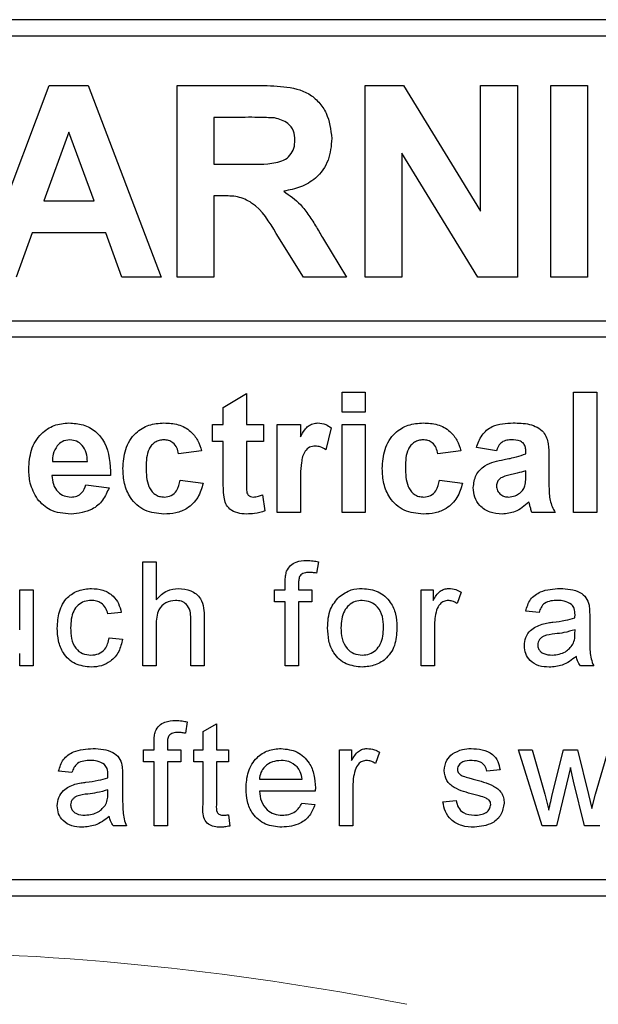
# Paper-space layout 'Blatt3' of a CAD drawing. Header units: millimetres. Extents: x 5 to 418, y 2 to 292.
# Tile 17 of 39: x 144 to 149, y 194 to 203. Entities that reach past the tile are written whole.
import ezdxf

# ---------------------------------------------------------------- set-up
doc = ezdxf.new("R2010")
doc.units = ezdxf.units.MM

psp = doc.layouts.new('Blatt3')

# ---------------------------------------------------------------- linework, layer by layer
at = {"color": 7, "linetype": 'Continuous', "lineweight": 25}
for p, q in [((154.8766, 203.1718), (129.8766, 203.1718)), ((154.8766, 203.0218), (136.2766, 203.0218)), ((143.3827, 200.8218), (144.0442, 202.5718)), ((144.0442, 202.5718), (144.4008, 202.5718)), ((144.4008, 202.5718), (145.0654, 200.8218)), ((145.2126, 200.8218), (145.2126, 202.5718)), ((145.2126, 202.5718), (145.947, 202.5718)), ((146.9303, 200.8218), (146.9303, 202.5718)), ((146.9303, 202.5718), (147.2819, 202.5718)), ((147.2819, 202.5718), (147.9848, 201.422)), ((147.9848, 201.422), (147.9848, 202.5718)), ((147.9848, 202.5718), (148.3213, 202.5718)), ((148.3213, 202.5718), (148.3213, 200.8218)), ((148.6256, 200.8218), (148.6256, 202.5718)), ((148.6256, 202.5718), (148.9621, 202.5718)), ((148.9621, 202.5718), (148.9621, 200.8218)), ((145.8352, 202.2802), (145.5491, 202.2802)), ((145.5491, 202.2802), (145.5491, 201.8539)), ((144.2241, 202.1456), (143.9948, 201.5174)), ((144.454, 201.5174), (144.2241, 202.1456)), ((147.9592, 200.8218), (147.2668, 201.9542)), ((147.2668, 201.9542), (147.2668, 200.8218)), ((145.5491, 201.8539), (145.8201, 201.8539)), ((143.9948, 201.5174), (144.454, 201.5174)), ((145.6245, 201.5622), (145.5491, 201.5622)), ((145.5491, 201.5622), (145.5491, 200.8218)), ((143.8893, 201.2257), (143.7417, 200.8218)), ((144.561, 201.2257), (143.8893, 201.2257)), ((144.7086, 200.8218), (144.561, 201.2257)), ((146.3674, 200.8218), (146.1185, 201.219)), ((146.5486, 201.1682), (146.7607, 200.8218)), ((145.0654, 200.8218), (144.7086, 200.8218)), ((145.5491, 200.8218), (145.2126, 200.8218)), ((146.7607, 200.8218), (146.3674, 200.8218)), ((147.2668, 200.8218), (146.9303, 200.8218)), ((148.3213, 200.8218), (147.9592, 200.8218)), ((148.9621, 200.8218), (148.6256, 200.8218)), ((136.2766, 200.4222), (155.2266, 200.4222)), ((155.2266, 200.2722), (136.2766, 200.2722)), ((145.6343, 199.6308), (145.8458, 199.7577)), ((145.8458, 199.7577), (145.8458, 199.4757)), ((146.7202, 199.7718), (146.9317, 199.7718)), ((146.7202, 199.5885), (146.7202, 199.7718)), ((146.9317, 199.7718), (146.9317, 199.5885)), ((148.8356, 198.6718), (148.8356, 199.7718)), ((148.8356, 199.7718), (149.0471, 199.7718)), ((149.0471, 199.7718), (149.0471, 198.6718)), ((145.6343, 199.4757), (145.6343, 199.6308)), ((146.9317, 199.5885), (146.7202, 199.5885)), ((145.5356, 199.4757), (145.6343, 199.4757)), ((145.5356, 199.3206), (145.5356, 199.4757)), ((145.8458, 199.4757), (146.0009, 199.4757)), ((146.0009, 199.4757), (146.0009, 199.3206)), ((146.1279, 199.4757), (146.3394, 199.4757)), ((146.1279, 198.6718), (146.1279, 199.4757)), ((146.3394, 199.4757), (146.3394, 199.3635)), ((146.6215, 199.4453), (146.5721, 199.2441)), ((146.7202, 199.4757), (146.9317, 199.4757)), ((146.7202, 198.6718), (146.7202, 199.4757)), ((146.9317, 199.4757), (146.9317, 198.6718)), ((145.6343, 199.3206), (145.5356, 199.3206)), ((145.6343, 198.9645), (145.6343, 199.3206)), ((145.8458, 199.3206), (145.8458, 198.9751)), ((146.0009, 199.3206), (145.8458, 199.3206)), ((148.1304, 199.2359), (147.9471, 199.2642)), ((145.4368, 199.2359), (145.2253, 199.2077)), ((147.8061, 199.2359), (147.5945, 199.2077)), ((148.3984, 199.2077), (148.3984, 199.2278)), ((148.6099, 199.1817), (148.6099, 198.9347)), ((144.0726, 199.1372), (144.3932, 199.1372)), ((144.6048, 199.0103), (144.0689, 199.0103)), ((148.3984, 199.0127), (148.3984, 199.0526)), ((144.3791, 198.9257), (144.5907, 198.8975)), ((145.2394, 198.968), (145.4509, 198.9398)), ((146.3394, 198.9103), (146.3394, 198.6718)), ((147.6086, 198.968), (147.8202, 198.9398)), ((145.9939, 198.8331), (146.015, 198.6857)), ((146.3394, 198.6718), (146.1279, 198.6718)), ((146.9317, 198.6718), (146.7202, 198.6718)), ((148.6663, 198.6718), (148.4548, 198.6718)), ((149.0471, 198.6718), (148.8356, 198.6718)), ((144.8995, 197.2718), (144.8995, 198.2218)), ((144.8995, 198.2218), (145.0213, 198.2218)), ((145.0213, 198.2218), (145.0213, 197.8749)), ((146.5037, 198.222), (146.4864, 198.1183)), ((146.2002, 197.9661), (146.2002, 198.0367)), ((146.322, 198.0249), (146.322, 197.9661)), ((143.7741, 197.6015), (143.7741, 197.9661)), ((143.7741, 197.9661), (143.8959, 197.9661)), ((143.8959, 197.9661), (143.8959, 197.2718)), ((146.1027, 197.8565), (146.1027, 197.9661)), ((146.1027, 197.9661), (146.2002, 197.9661)), ((146.322, 197.9661), (146.4438, 197.9661)), ((146.4438, 197.9661), (146.4438, 197.8565)), ((147.4426, 197.9661), (147.5522, 197.9661)), ((147.4426, 197.2718), (147.4426, 197.9661)), ((147.5522, 197.9661), (147.5522, 197.8692)), ((147.808, 197.9457), (147.7699, 197.8401)), ((146.2002, 197.8565), (146.1027, 197.8565)), ((146.2002, 197.2718), (146.2002, 197.8565)), ((146.4438, 197.8565), (146.322, 197.8565)), ((146.322, 197.8565), (146.322, 197.2718)), ((144.7022, 197.759), (144.5804, 197.7468)), ((148.5193, 197.759), (148.3975, 197.7712)), ((148.9821, 197.7219), (148.9821, 197.5733)), ((145.0213, 197.6443), (145.0213, 197.2718)), ((145.338, 197.2718), (145.338, 197.7033)), ((145.4598, 197.7095), (145.4598, 197.2718)), ((147.5644, 197.6407), (147.5644, 197.2718)), ((148.8475, 197.5653), (148.8481, 197.6007)), ((144.5926, 197.5276), (144.7144, 197.5154)), ((143.7741, 197.2718), (143.7741, 197.3853)), ((143.8959, 197.2718), (143.7741, 197.2718)), ((145.0213, 197.2718), (144.8995, 197.2718)), ((145.4598, 197.2718), (145.338, 197.2718)), ((146.322, 197.2718), (146.2002, 197.2718)), ((147.5644, 197.2718), (147.4426, 197.2718)), ((149.0186, 197.2718), (148.8968, 197.2718)), ((145.3053, 196.7605), (145.2879, 196.6568)), ((145.45, 196.6735), (145.5718, 196.7428)), ((145.5718, 196.7428), (145.5718, 196.5045)), ((145.45, 196.5045), (145.45, 196.6735)), ((145.0017, 196.5045), (145.0017, 196.5751)), ((145.1235, 196.5633), (145.1235, 196.5045)), ((144.9043, 196.3949), (144.9043, 196.5045)), ((144.9043, 196.5045), (145.0017, 196.5045)), ((145.1235, 196.5045), (145.2453, 196.5045)), ((145.2453, 196.5045), (145.2453, 196.3949)), ((145.3648, 196.3949), (145.3648, 196.5045)), ((145.3648, 196.5045), (145.45, 196.5045)), ((145.5718, 196.5045), (145.6815, 196.5045)), ((145.6815, 196.5045), (145.6815, 196.3949)), ((146.6972, 195.8103), (146.6972, 196.5045)), ((146.6972, 196.5045), (146.8068, 196.5045)), ((146.8068, 196.5045), (146.8068, 196.4077)), ((147.0626, 196.4842), (147.0245, 196.3786)), ((148.5472, 195.8103), (148.3305, 196.5045)), ((148.3305, 196.5045), (148.4572, 196.5045)), ((148.4572, 196.5045), (148.5733, 196.1)), ((148.6405, 196.0939), (148.7433, 196.5045)), ((148.7433, 196.5045), (148.8692, 196.5045)), ((148.8692, 196.5045), (148.9714, 196.0961)), ((149.0365, 196.1009), (149.1534, 196.5045)), ((145.0017, 196.3949), (144.9043, 196.3949)), ((145.0017, 195.8103), (145.0017, 196.3949)), ((145.2453, 196.3949), (145.1235, 196.3949)), ((145.1235, 196.3949), (145.1235, 195.8103)), ((145.45, 196.3949), (145.3648, 196.3949)), ((145.45, 196.0054), (145.45, 196.3949)), ((145.5718, 196.3949), (145.5718, 196.001)), ((145.6815, 196.3949), (145.5718, 196.3949)), ((144.2516, 196.2975), (144.1298, 196.3097)), ((148.1636, 196.3218), (148.0418, 196.3097)), ((148.8055, 196.3443), (148.6776, 195.8103)), ((148.834, 196.2189), (148.8055, 196.3443)), ((144.7144, 196.2604), (144.7144, 196.1117)), ((145.964, 196.2366), (146.3538, 196.2366)), ((148.9332, 195.8103), (148.834, 196.2189)), ((144.5799, 196.1038), (144.5804, 196.1392)), ((146.475, 196.127), (145.964, 196.127)), ((146.819, 196.1791), (146.819, 195.8103)), ((148.5733, 196.1), (148.6083, 195.9547)), ((148.9714, 196.0961), (149.0004, 195.9692)), ((149.0004, 195.9692), (149.0365, 196.1009)), ((146.3524, 196.0174), (146.4717, 196.0052)), ((147.6399, 196.0295), (147.7617, 196.0417)), ((145.6815, 195.9108), (145.6936, 195.8086)), ((144.7509, 195.8103), (144.6291, 195.8103)), ((145.1235, 195.8103), (145.0017, 195.8103)), ((146.819, 195.8103), (146.6972, 195.8103)), ((148.6776, 195.8103), (148.5472, 195.8103)), ((149.0748, 195.8103), (148.9332, 195.8103)), ((136.2766, 195.3218), (154.8766, 195.3218)), ((129.8766, 195.1718), (154.8766, 195.1718))]:
    psp.add_line(p, q, dxfattribs=at)
at = {"color": 7, "linetype": 'Continuous', "lineweight": 18}
psp.add_arc((142.3766, 169.1718), 25.4913, 78.83718, 101.16282, dxfattribs=at)
at = {"color": 7, "linetype": 'Continuous', "lineweight": 25}
for points, knots in [([(145.947, 202.5718), (146.0265, 202.5706), (146.1849, 202.5681), (146.3875, 202.5261), (146.511, 202.4216), (146.6022, 202.2878), (146.6165, 202.1672), (146.6261, 202.087)], [0, 0, 0, 0, 0.251138, 0.500537, 0.62574, 0.751052, 1, 1, 1, 1]), ([(146.1027, 202.2746), (146.0528, 202.2767), (145.9637, 202.2805), (145.8745, 202.2803), (145.8352, 202.2802)], [0, 0, 0, 0, 0.559921, 1, 1, 1, 1]), ([(146.2895, 202.0716), (146.2872, 202.1001), (146.2825, 202.1571), (146.2185, 202.2435), (146.1466, 202.2628), (146.1027, 202.2746)], [0, 0, 0, 0, 0.281093, 0.56128, 1, 1, 1, 1]), ([(145.8201, 201.8539), (145.9192, 201.8505), (146.043, 201.8463), (146.1875, 201.8848), (146.2473, 201.931), (146.2848, 201.9973), (146.2879, 202.0468), (146.2895, 202.0716)], [0, 0, 0, 0, 0.500909, 0.625722, 0.750367, 0.875021, 1, 1, 1, 1]), ([(146.6261, 202.087), (146.6203, 202.0194), (146.6088, 201.8845), (146.4949, 201.7249), (146.3429, 201.637), (146.2391, 201.6162), (146.1872, 201.6057)], [0, 0, 0, 0, 0.279942, 0.558975, 0.779184, 1, 1, 1, 1]), ([(146.1872, 201.6057), (146.2405, 201.5677), (146.3284, 201.5052), (146.4183, 201.3846), (146.4859, 201.278), (146.5277, 201.2048), (146.5486, 201.1682)], [0, 0, 0, 0, 0.339563, 0.559568, 0.779772, 1, 1, 1, 1]), ([(146.1185, 201.219), (146.0554, 201.3253), (145.9678, 201.4728), (145.7662, 201.5638), (145.6719, 201.5628), (145.6245, 201.5622)], [0, 0, 0, 0, 0.560988, 0.779305, 1, 1, 1, 1]), ([(143.8573, 199.0678), (143.861, 199.1269), (143.8682, 199.2447), (143.9568, 199.3891), (144.0852, 199.4771), (144.1779, 199.4856), (144.2242, 199.4898)], [0, 0, 0, 0, 0.28067, 0.559801, 0.779763, 1, 1, 1, 1]), ([(144.2242, 199.4898), (144.2679, 199.4868), (144.355, 199.4809), (144.4727, 199.4169), (144.5941, 199.2655), (144.6004, 199.1155), (144.6048, 199.0103)], [0, 0, 0, 0, 0.187374, 0.374308, 0.561262, 1, 1, 1, 1]), ([(144.7176, 199.0731), (144.7213, 199.1326), (144.7286, 199.2512), (144.8182, 199.398), (144.9523, 199.4795), (145.0457, 199.4864), (145.0924, 199.4898)], [0, 0, 0, 0, 0.280709, 0.559641, 0.779503, 1, 1, 1, 1]), ([(145.0924, 199.4898), (145.1362, 199.4875), (145.2234, 199.483), (145.3344, 199.4238), (145.4038, 199.3334), (145.4258, 199.2685), (145.4368, 199.2359)], [0, 0, 0, 0, 0.280457, 0.559332, 0.779386, 1, 1, 1, 1]), ([(146.3394, 199.3635), (146.3518, 199.3846), (146.3723, 199.4192), (146.4085, 199.4627), (146.4516, 199.4859), (146.4833, 199.4885), (146.4992, 199.4898)], [0, 0, 0, 0, 0.340526, 0.560538, 0.780188, 1, 1, 1, 1]), ([(146.4992, 199.4898), (146.524, 199.4869), (146.5685, 199.4818), (146.6053, 199.4564), (146.6215, 199.4453)], [0, 0, 0, 0, 0.559034, 1, 1, 1, 1]), ([(147.0868, 199.0731), (147.0905, 199.1326), (147.0978, 199.2512), (147.1874, 199.398), (147.3216, 199.4795), (147.4149, 199.4864), (147.4617, 199.4898)], [0, 0, 0, 0, 0.280709, 0.559641, 0.779503, 1, 1, 1, 1]), ([(147.4617, 199.4898), (147.5054, 199.4875), (147.5926, 199.483), (147.7036, 199.4238), (147.773, 199.3334), (147.795, 199.2685), (147.8061, 199.2359)], [0, 0, 0, 0, 0.2804578, 0.5593322, 0.7793861, 1, 1, 1, 1]), ([(147.9471, 199.2642), (147.9608, 199.3036), (147.9882, 199.3822), (148.1083, 199.4823), (148.2169, 199.487), (148.2834, 199.4898)], [0, 0, 0, 0, 0.280762, 0.559842, 1, 1, 1, 1]), ([(148.2834, 199.4898), (148.3326, 199.4888), (148.4305, 199.487), (148.5663, 199.4243), (148.6098, 199.2975), (148.6099, 199.2205), (148.6099, 199.1817)], [0, 0, 0, 0, 0.281741, 0.560036, 0.778339, 1, 1, 1, 1]), ([(144.2337, 199.3347), (144.2086, 199.3318), (144.1637, 199.3267), (144.1317, 199.2954), (144.1176, 199.2816)], [0, 0, 0, 0, 0.558887, 1, 1, 1, 1]), ([(144.3932, 199.1372), (144.3914, 199.1639), (144.3878, 199.2169), (144.352, 199.2839), (144.2965, 199.3276), (144.2546, 199.3323), (144.2337, 199.3347)], [0, 0, 0, 0, 0.280986, 0.560281, 0.780215, 1, 1, 1, 1]), ([(145.0907, 199.3347), (145.0766, 199.3338), (145.0486, 199.332), (145.0096, 199.3144), (144.9778, 199.2865), (144.9325, 199.2148), (144.9306, 199.143), (144.9291, 199.0857)], [0, 0, 0, 0, 0.125321, 0.250551, 0.375801, 0.501069, 1, 1, 1, 1]), ([(145.2253, 199.2077), (145.2213, 199.2265), (145.2134, 199.264), (145.1803, 199.308), (145.1359, 199.3318), (145.1057, 199.3337), (145.0907, 199.3347)], [0, 0, 0, 0, 0.280567, 0.559655, 0.779602, 1, 1, 1, 1]), ([(147.4599, 199.3347), (147.4459, 199.3338), (147.4179, 199.332), (147.3788, 199.3144), (147.347, 199.2865), (147.3017, 199.2148), (147.2999, 199.143), (147.2984, 199.0857)], [0, 0, 0, 0, 0.125321, 0.250551, 0.375801, 0.501068, 1, 1, 1, 1]), ([(147.5945, 199.2077), (147.5906, 199.2265), (147.5826, 199.264), (147.5495, 199.308), (147.5051, 199.3318), (147.475, 199.3337), (147.4599, 199.3347)], [0, 0, 0, 0, 0.280567, 0.559655, 0.779602, 1, 1, 1, 1]), ([(148.2622, 199.3347), (148.2454, 199.3339), (148.2119, 199.3324), (148.1565, 199.3023), (148.1403, 199.2611), (148.1304, 199.2359)], [0, 0, 0, 0, 0.281247, 0.560578, 1, 1, 1, 1]), ([(148.3984, 199.2278), (148.3979, 199.2403), (148.3969, 199.2654), (148.3826, 199.3019), (148.3355, 199.3342), (148.2925, 199.3345), (148.2622, 199.3347)], [0, 0, 0, 0, 0.187535, 0.374316, 0.560023, 1, 1, 1, 1]), ([(144.1176, 199.2816), (144.1022, 199.2567), (144.0747, 199.2122), (144.0733, 199.1602), (144.0726, 199.1372)], [0, 0, 0, 0, 0.558259, 1, 1, 1, 1]), ([(146.476, 199.2783), (146.4576, 199.2764), (146.4209, 199.2727), (146.3651, 199.2197), (146.3384, 199.0909), (146.339, 198.9826), (146.3394, 198.9103)], [0, 0, 0, 0, 0.124671, 0.248768, 0.498058, 1, 1, 1, 1]), ([(146.5721, 199.2441), (146.5554, 199.2543), (146.5257, 199.2725), (146.4912, 199.2765), (146.476, 199.2783)], [0, 0, 0, 0, 0.560303, 1, 1, 1, 1]), ([(147.9189, 198.8986), (147.9235, 198.9382), (147.9326, 199.0173), (148.0385, 199.1229), (148.1386, 199.1427), (148.2001, 199.1549)], [0, 0, 0, 0, 0.279676, 0.558313, 1, 1, 1, 1]), ([(148.2001, 199.1549), (148.2378, 199.1623), (148.305, 199.1756), (148.3699, 199.1979), (148.3984, 199.2077)], [0, 0, 0, 0, 0.560216, 1, 1, 1, 1]), ([(143.9362, 198.7935), (143.9099, 198.8415), (143.8627, 198.9273), (143.859, 199.0248), (143.8573, 199.0678)], [0, 0, 0, 0, 0.558879, 1, 1, 1, 1]), ([(145.0909, 198.6577), (145.0314, 198.6636), (144.9127, 198.6753), (144.7838, 198.7921), (144.7249, 198.934), (144.72, 199.0267), (144.7176, 199.0731)], [0, 0, 0, 0, 0.279707, 0.558484, 0.778937, 1, 1, 1, 1]), ([(144.9291, 199.0857), (144.9305, 199.0244), (144.9322, 198.9477), (144.9761, 198.8681), (145.0088, 198.8364), (145.0501, 198.8161), (145.0802, 198.8139), (145.0953, 198.8129)], [0, 0, 0, 0, 0.49932, 0.624545, 0.749761, 0.874787, 1, 1, 1, 1]), ([(147.4601, 198.6577), (147.4007, 198.6636), (147.2819, 198.6753), (147.153, 198.7921), (147.0941, 198.934), (147.0893, 199.0267), (147.0868, 199.0731)], [0, 0, 0, 0, 0.279706, 0.558484, 0.778936, 1, 1, 1, 1]), ([(147.2984, 199.0857), (147.2997, 199.0244), (147.3014, 198.9477), (147.3453, 198.8681), (147.378, 198.8364), (147.4194, 198.8161), (147.4495, 198.8139), (147.4645, 198.8129)], [0, 0, 0, 0, 0.49932, 0.624545, 0.749762, 0.874787, 1, 1, 1, 1]), ([(144.0689, 199.0103), (144.0713, 198.9827), (144.076, 198.9275), (144.1179, 198.8601), (144.1782, 198.819), (144.2217, 198.8149), (144.2434, 198.8129)], [0, 0, 0, 0, 0.280712, 0.559797, 0.779809, 1, 1, 1, 1]), ([(145.8458, 198.9751), (145.8462, 198.9424), (145.8466, 198.9016), (145.8482, 198.8519), (145.8605, 198.8296), (145.8815, 198.8151), (145.898, 198.8136), (145.9062, 198.8129)], [0, 0, 0, 0, 0.501057, 0.626253, 0.751084, 0.875378, 1, 1, 1, 1]), ([(148.1692, 198.9869), (148.157, 198.9763), (148.1352, 198.9574), (148.1319, 198.9289), (148.1304, 198.9164)], [0, 0, 0, 0, 0.559611, 1, 1, 1, 1]), ([(148.3984, 199.0526), (148.3723, 199.0452), (148.3294, 199.033), (148.2686, 199.0201), (148.2171, 199.0088), (148.1851, 198.9942), (148.1692, 198.9869)], [0, 0, 0, 0, 0.3401898, 0.5603767, 0.7805076, 1, 1, 1, 1]), ([(148.3907, 198.9149), (148.3935, 198.933), (148.3985, 198.9655), (148.3984, 198.9983), (148.3984, 199.0127)], [0, 0, 0, 0, 0.559709, 1, 1, 1, 1]), ([(144.2434, 198.8129), (144.2614, 198.8143), (144.2972, 198.8173), (144.353, 198.8548), (144.3692, 198.8988), (144.3791, 198.9257)], [0, 0, 0, 0, 0.280681, 0.560542, 1, 1, 1, 1]), ([(144.5907, 198.8975), (144.5738, 198.8585), (144.5401, 198.7806), (144.4214, 198.6764), (144.3111, 198.6648), (144.2438, 198.6577)], [0, 0, 0, 0, 0.281012, 0.561315, 1, 1, 1, 1]), ([(145.4509, 198.9398), (145.4376, 198.8945), (145.4108, 198.8043), (145.3157, 198.7071), (145.2014, 198.663), (145.1278, 198.6595), (145.0909, 198.6577)], [0, 0, 0, 0, 0.280247, 0.55916, 0.779326, 1, 1, 1, 1]), ([(145.0953, 198.8129), (145.1174, 198.8152), (145.1616, 198.8198), (145.2209, 198.8783), (145.2324, 198.9339), (145.2394, 198.968)], [0, 0, 0, 0, 0.280158, 0.558967, 1, 1, 1, 1]), ([(145.6411, 198.8122), (145.6386, 198.8406), (145.634, 198.8912), (145.6342, 198.9421), (145.6343, 198.9645)], [0, 0, 0, 0, 0.559838, 1, 1, 1, 1]), ([(147.8202, 198.9398), (147.8068, 198.8945), (147.7801, 198.8043), (147.6849, 198.7071), (147.5707, 198.663), (147.497, 198.6595), (147.4601, 198.6577)], [0, 0, 0, 0, 0.280247, 0.55916, 0.779326, 1, 1, 1, 1]), ([(147.4645, 198.8129), (147.4867, 198.8152), (147.5308, 198.8198), (147.5901, 198.8783), (147.6016, 198.9339), (147.6086, 198.968)], [0, 0, 0, 0, 0.280159, 0.558968, 1, 1, 1, 1]), ([(148.182, 198.6577), (148.1443, 198.6604), (148.0691, 198.6658), (147.9788, 198.7261), (147.9265, 198.81), (147.9214, 198.869), (147.9189, 198.8986)], [0, 0, 0, 0, 0.280489, 0.559534, 0.779594, 1, 1, 1, 1]), ([(148.1304, 198.9164), (148.1325, 198.9006), (148.1366, 198.869), (148.1672, 198.8348), (148.2036, 198.8156), (148.2284, 198.8138), (148.2408, 198.8129)], [0, 0, 0, 0, 0.2793141, 0.5591379, 0.7794518, 1, 1, 1, 1]), ([(148.3433, 198.8486), (148.3551, 198.8589), (148.3762, 198.8774), (148.3862, 198.9034), (148.3907, 198.9149)], [0, 0, 0, 0, 0.55984, 1, 1, 1, 1]), ([(148.6099, 198.9347), (148.6104, 198.9038), (148.6111, 198.8529), (148.6189, 198.7822), (148.6383, 198.7249), (148.657, 198.6895), (148.6663, 198.6718)], [0, 0, 0, 0, 0.340131, 0.560057, 0.779954, 1, 1, 1, 1]), ([(144.2438, 198.6577), (144.1766, 198.6625), (144.0565, 198.6711), (143.973, 198.7561), (143.9362, 198.7935)], [0, 0, 0, 0, 0.560392, 1, 1, 1, 1]), ([(145.8449, 198.6577), (145.8185, 198.6596), (145.7657, 198.6634), (145.6962, 198.6946), (145.6535, 198.7507), (145.6452, 198.7917), (145.6411, 198.8122)], [0, 0, 0, 0, 0.280582, 0.560416, 0.779431, 1, 1, 1, 1]), ([(145.9062, 198.8129), (145.9229, 198.815), (145.9529, 198.8187), (145.9814, 198.8287), (145.9939, 198.8331)], [0, 0, 0, 0, 0.559494, 1, 1, 1, 1]), ([(148.2408, 198.8129), (148.2615, 198.8152), (148.2986, 198.8192), (148.3296, 198.8396), (148.3433, 198.8486)], [0, 0, 0, 0, 0.559335, 1, 1, 1, 1]), ([(148.4272, 198.7659), (148.3872, 198.7318), (148.3157, 198.6708), (148.2229, 198.6618), (148.182, 198.6577)], [0, 0, 0, 0, 0.559714, 1, 1, 1, 1]), ([(148.4347, 198.7393), (148.4335, 198.7443), (148.4312, 198.7533), (148.4285, 198.7621), (148.4272, 198.7659)], [0, 0, 0, 0, 0.560198, 1, 1, 1, 1]), ([(148.4548, 198.6718), (148.4507, 198.6843), (148.4435, 198.7067), (148.4374, 198.7293), (148.4347, 198.7393)], [0, 0, 0, 0, 0.560035, 1, 1, 1, 1]), ([(146.015, 198.6857), (145.9839, 198.6765), (145.9283, 198.66), (145.8704, 198.6584), (145.8449, 198.6577)], [0, 0, 0, 0, 0.559731, 1, 1, 1, 1]), ([(146.2131, 198.136), (146.2235, 198.154), (146.2442, 198.1899), (146.3099, 198.2292), (146.3632, 198.2322), (146.3958, 198.234)], [0, 0, 0, 0, 0.27945, 0.559655, 1, 1, 1, 1]), ([(146.3958, 198.234), (146.4161, 198.2332), (146.4524, 198.2317), (146.488, 198.225), (146.5037, 198.222)], [0, 0, 0, 0, 0.559943, 1, 1, 1, 1]), ([(146.2002, 198.0367), (146.2003, 198.0556), (146.2004, 198.0893), (146.2093, 198.1217), (146.2131, 198.136)], [0, 0, 0, 0, 0.5603686, 1, 1, 1, 1]), ([(146.4183, 198.1244), (146.4031, 198.124), (146.3731, 198.1231), (146.3335, 198.0995), (146.3233, 198.0603), (146.3224, 198.0367), (146.322, 198.0249)], [0, 0, 0, 0, 0.281467, 0.557724, 0.778513, 1, 1, 1, 1]), ([(146.4864, 198.1183), (146.4737, 198.1202), (146.4512, 198.1236), (146.4283, 198.1242), (146.4183, 198.1244)], [0, 0, 0, 0, 0.559922, 1, 1, 1, 1]), ([(144.1176, 197.6163), (144.1207, 197.6668), (144.1269, 197.7673), (144.1954, 197.8971), (144.3104, 197.9665), (144.3895, 197.9743), (144.4291, 197.9783)], [0, 0, 0, 0, 0.280837, 0.559683, 0.779579, 1, 1, 1, 1]), ([(144.4291, 197.9783), (144.4652, 197.9758), (144.5372, 197.9709), (144.626, 197.9174), (144.6813, 197.8414), (144.6952, 197.7865), (144.7022, 197.759)], [0, 0, 0, 0, 0.280265, 0.559437, 0.779547, 1, 1, 1, 1]), ([(145.0213, 197.8749), (145.0529, 197.9077), (145.1094, 197.9664), (145.1896, 197.9746), (145.2249, 197.9783)], [0, 0, 0, 0, 0.559346, 1, 1, 1, 1]), ([(145.2249, 197.9783), (145.2634, 197.975), (145.3401, 197.9684), (145.4303, 197.8969), (145.4577, 197.7997), (145.4591, 197.7396), (145.4598, 197.7095)], [0, 0, 0, 0, 0.280316, 0.558347, 0.778554, 1, 1, 1, 1]), ([(146.5876, 197.619), (146.5903, 197.6786), (146.5952, 197.7849), (146.6625, 197.8662), (146.6921, 197.9019)], [0, 0, 0, 0, 0.56095, 1, 1, 1, 1]), ([(146.6921, 197.9019), (146.7281, 197.9269), (146.7925, 197.9716), (146.8703, 197.9762), (146.9047, 197.9783)], [0, 0, 0, 0, 0.559038, 1, 1, 1, 1]), ([(146.9047, 197.9783), (146.9546, 197.9728), (147.0543, 197.9619), (147.1628, 197.8644), (147.2148, 197.7459), (147.2189, 197.6678), (147.2209, 197.6287)], [0, 0, 0, 0, 0.279553, 0.5586, 0.778985, 1, 1, 1, 1]), ([(147.5522, 197.8692), (147.5704, 197.9002), (147.5958, 197.9433), (147.6524, 197.9746), (147.6801, 197.977), (147.694, 197.9783)], [0, 0, 0, 0, 0.55959, 0.779773, 1, 1, 1, 1]), ([(147.694, 197.9783), (147.7164, 197.9761), (147.7565, 197.9722), (147.7923, 197.9538), (147.808, 197.9457)], [0, 0, 0, 0, 0.559541, 1, 1, 1, 1]), ([(148.3975, 197.7712), (148.4086, 197.809), (148.4309, 197.8843), (148.5511, 197.9685), (148.6509, 197.9745), (148.712, 197.9783)], [0, 0, 0, 0, 0.280435, 0.559306, 1, 1, 1, 1]), ([(148.712, 197.9783), (148.7755, 197.9749), (148.8639, 197.9701), (148.9549, 197.8974), (148.9691, 197.8498), (148.9762, 197.826)], [0, 0, 0, 0, 0.559254, 0.779197, 1, 1, 1, 1]), ([(144.4299, 197.8686), (144.4077, 197.8668), (144.3633, 197.8632), (144.305, 197.8276), (144.2458, 197.749), (144.242, 197.6729), (144.2394, 197.6195)], [0, 0, 0, 0, 0.187089, 0.373872, 0.560726, 1, 1, 1, 1]), ([(144.5804, 197.7468), (144.5743, 197.7657), (144.5622, 197.8033), (144.5228, 197.8438), (144.4763, 197.8657), (144.4454, 197.8677), (144.4299, 197.8686)], [0, 0, 0, 0, 0.280212, 0.559479, 0.779649, 1, 1, 1, 1]), ([(145.1975, 197.8686), (145.1673, 197.8643), (145.107, 197.8556), (145.0247, 197.7732), (145.0226, 197.6932), (145.0213, 197.6443)], [0, 0, 0, 0, 0.280206, 0.55933, 1, 1, 1, 1]), ([(145.338, 197.7033), (145.3371, 197.7265), (145.3354, 197.7727), (145.3057, 197.8335), (145.2523, 197.865), (145.2158, 197.8674), (145.1975, 197.8686)], [0, 0, 0, 0, 0.28122, 0.559776, 0.779375, 1, 1, 1, 1]), ([(146.9047, 197.8686), (146.8823, 197.8667), (146.8377, 197.8628), (146.7795, 197.8267), (146.7179, 197.7495), (146.7129, 197.673), (146.7094, 197.6193)], [0, 0, 0, 0, 0.187139, 0.374031, 0.561108, 1, 1, 1, 1]), ([(147.0991, 197.623), (147.0977, 197.656), (147.0947, 197.722), (147.0518, 197.8062), (146.9826, 197.8601), (146.9306, 197.8658), (146.9047, 197.8686)], [0, 0, 0, 0, 0.2810693, 0.5603184, 0.7801755, 1, 1, 1, 1]), ([(147.6892, 197.8686), (147.6754, 197.8669), (147.6477, 197.8636), (147.606, 197.8331), (147.5919, 197.8), (147.5832, 197.7798)], [0, 0, 0, 0, 0.280304, 0.560914, 1, 1, 1, 1]), ([(147.7699, 197.8401), (147.756, 197.8489), (147.7312, 197.8647), (147.7021, 197.8674), (147.6892, 197.8686)], [0, 0, 0, 0, 0.560106, 1, 1, 1, 1]), ([(148.6902, 197.8686), (148.6694, 197.868), (148.628, 197.8667), (148.5705, 197.8484), (148.5353, 197.8055), (148.5246, 197.7745), (148.5193, 197.759)], [0, 0, 0, 0, 0.280856, 0.559766, 0.779501, 1, 1, 1, 1]), ([(148.8167, 197.8319), (148.7948, 197.8446), (148.7554, 197.8673), (148.7102, 197.8682), (148.6902, 197.8686)], [0, 0, 0, 0, 0.557881, 1, 1, 1, 1]), ([(148.8481, 197.7387), (148.8477, 197.7581), (148.847, 197.7928), (148.8259, 197.82), (148.8167, 197.8319)], [0, 0, 0, 0, 0.5619215, 1, 1, 1, 1]), ([(148.9762, 197.826), (148.9783, 197.8066), (148.9821, 197.772), (148.9821, 197.7372), (148.9821, 197.7219)], [0, 0, 0, 0, 0.559832, 1, 1, 1, 1]), ([(147.5832, 197.7798), (147.5771, 197.7541), (147.566, 197.7084), (147.5649, 197.6613), (147.5644, 197.6407)], [0, 0, 0, 0, 0.559889, 1, 1, 1, 1]), ([(148.8475, 197.7103), (148.8476, 197.7156), (148.8478, 197.7251), (148.848, 197.7345), (148.8481, 197.7387)], [0, 0, 0, 0, 0.5598986, 1, 1, 1, 1]), ([(147.2209, 197.6287), (147.2192, 197.5769), (147.2158, 197.4738), (147.1416, 197.3438), (147.0259, 197.2718), (146.9451, 197.2637), (146.9047, 197.2597)], [0, 0, 0, 0, 0.281031, 0.559511, 0.7796, 1, 1, 1, 1]), ([(146.9047, 197.3693), (146.9272, 197.3713), (146.9723, 197.3753), (147.0303, 197.413), (147.0914, 197.4915), (147.096, 197.5688), (147.0991, 197.623)], [0, 0, 0, 0, 0.187043, 0.373943, 0.560984, 1, 1, 1, 1]), ([(148.3853, 197.4559), (148.388, 197.4815), (148.3933, 197.5328), (148.4466, 197.6124), (148.5088, 197.6375), (148.5467, 197.6528)], [0, 0, 0, 0, 0.280451, 0.560987, 1, 1, 1, 1]), ([(148.5467, 197.6528), (148.5652, 197.6569), (148.5983, 197.6642), (148.632, 197.6685), (148.6468, 197.6703)], [0, 0, 0, 0, 0.559921, 1, 1, 1, 1]), ([(148.6468, 197.6703), (148.6848, 197.6751), (148.7527, 197.6837), (148.8186, 197.7022), (148.8475, 197.7103)], [0, 0, 0, 0, 0.560185, 1, 1, 1, 1]), ([(144.4293, 197.2597), (144.3789, 197.2649), (144.2781, 197.2754), (144.1702, 197.3768), (144.1231, 197.4982), (144.1194, 197.5769), (144.1176, 197.6163)], [0, 0, 0, 0, 0.279593, 0.558341, 0.778834, 1, 1, 1, 1]), ([(144.2394, 197.6195), (144.2406, 197.5866), (144.243, 197.5208), (144.2775, 197.4327), (144.3471, 197.3773), (144.3991, 197.372), (144.4251, 197.3693)], [0, 0, 0, 0, 0.281282, 0.560531, 0.780107, 1, 1, 1, 1]), ([(146.9047, 197.2597), (146.8537, 197.2651), (146.7519, 197.2758), (146.6413, 197.3766), (146.5934, 197.4995), (146.5895, 197.5791), (146.5876, 197.619)], [0, 0, 0, 0, 0.279616, 0.558363, 0.778854, 1, 1, 1, 1]), ([(146.7094, 197.6193), (146.7109, 197.5858), (146.7138, 197.5191), (146.7547, 197.4322), (146.8257, 197.3778), (146.8783, 197.3721), (146.9047, 197.3693)], [0, 0, 0, 0, 0.281133, 0.560388, 0.78016, 1, 1, 1, 1]), ([(148.6649, 197.5628), (148.6301, 197.5592), (148.5867, 197.5546), (148.5407, 197.5301), (148.5222, 197.5117), (148.5095, 197.4886), (148.5079, 197.4713), (148.5071, 197.4627)], [0, 0, 0, 0, 0.500271, 0.625314, 0.750243, 0.875147, 1, 1, 1, 1]), ([(148.8481, 197.6007), (148.8144, 197.5912), (148.7542, 197.5744), (148.6922, 197.5663), (148.6649, 197.5628)], [0, 0, 0, 0, 0.559766, 1, 1, 1, 1]), ([(148.8295, 197.469), (148.8358, 197.4864), (148.847, 197.5176), (148.8474, 197.5507), (148.8475, 197.5653)], [0, 0, 0, 0, 0.559006, 1, 1, 1, 1]), ([(148.9821, 197.5733), (148.9822, 197.5385), (148.9825, 197.4813), (148.985, 197.4018), (148.9928, 197.3343), (149.01, 197.2927), (149.0186, 197.2718)], [0, 0, 0, 0, 0.340226, 0.560339, 0.780175, 1, 1, 1, 1]), ([(144.4251, 197.3693), (144.449, 197.3715), (144.4965, 197.376), (144.5691, 197.4295), (144.5837, 197.4904), (144.5926, 197.5276)], [0, 0, 0, 0, 0.2809, 0.560917, 1, 1, 1, 1]), ([(144.7144, 197.5154), (144.7054, 197.4769), (144.6875, 197.3999), (144.6133, 197.3144), (144.5222, 197.2664), (144.4603, 197.2619), (144.4293, 197.2597)], [0, 0, 0, 0, 0.2801999, 0.5595167, 0.7795878, 1, 1, 1, 1]), ([(148.6125, 197.2597), (148.5807, 197.2615), (148.5174, 197.2651), (148.4385, 197.3113), (148.3918, 197.381), (148.3875, 197.4309), (148.3853, 197.4559)], [0, 0, 0, 0, 0.280815, 0.55969, 0.779697, 1, 1, 1, 1]), ([(148.5071, 197.4627), (148.5084, 197.4513), (148.511, 197.4285), (148.5325, 197.4006), (148.5744, 197.3732), (148.6131, 197.3709), (148.6403, 197.3693)], [0, 0, 0, 0, 0.186561, 0.373468, 0.560609, 1, 1, 1, 1]), ([(148.6403, 197.3693), (148.6832, 197.3746), (148.7597, 197.384), (148.8082, 197.443), (148.8295, 197.469)], [0, 0, 0, 0, 0.559762, 1, 1, 1, 1]), ([(148.8603, 197.3571), (148.8187, 197.3261), (148.7445, 197.2709), (148.6529, 197.2631), (148.6125, 197.2597)], [0, 0, 0, 0, 0.5599746, 1, 1, 1, 1]), ([(148.8968, 197.2718), (148.8872, 197.2866), (148.8699, 197.3129), (148.8632, 197.3436), (148.8603, 197.3571)], [0, 0, 0, 0, 0.5596428, 1, 1, 1, 1]), ([(145.0147, 196.6745), (145.025, 196.6924), (145.0457, 196.7284), (145.1114, 196.7677), (145.1648, 196.7707), (145.1974, 196.7725)], [0, 0, 0, 0, 0.27945, 0.559654, 1, 1, 1, 1]), ([(145.1974, 196.7725), (145.2177, 196.7717), (145.2539, 196.7702), (145.2896, 196.7635), (145.3053, 196.7605)], [0, 0, 0, 0, 0.5599442, 1, 1, 1, 1]), ([(145.0017, 196.5751), (145.0018, 196.594), (145.002, 196.6277), (145.0108, 196.6602), (145.0147, 196.6745)], [0, 0, 0, 0, 0.5603686, 1, 1, 1, 1]), ([(145.2198, 196.6629), (145.2046, 196.6624), (145.1746, 196.6616), (145.135, 196.638), (145.1248, 196.5988), (145.1239, 196.5752), (145.1235, 196.5633)], [0, 0, 0, 0, 0.281463, 0.557722, 0.778512, 1, 1, 1, 1]), ([(145.2879, 196.6568), (145.2753, 196.6587), (145.2527, 196.6621), (145.2299, 196.6626), (145.2198, 196.6629)], [0, 0, 0, 0, 0.559928, 1, 1, 1, 1]), ([(144.1298, 196.3097), (144.1409, 196.3474), (144.1632, 196.4228), (144.2834, 196.507), (144.3832, 196.513), (144.4444, 196.5167)], [0, 0, 0, 0, 0.280435, 0.559306, 1, 1, 1, 1]), ([(144.4444, 196.5167), (144.5078, 196.5133), (144.5963, 196.5086), (144.6873, 196.4359), (144.7014, 196.3883), (144.7085, 196.3645)], [0, 0, 0, 0, 0.559257, 0.779198, 1, 1, 1, 1]), ([(145.8422, 196.1515), (145.8452, 196.203), (145.8513, 196.3057), (145.9281, 196.4324), (146.0419, 196.5065), (146.1226, 196.5133), (146.1631, 196.5167)], [0, 0, 0, 0, 0.280754, 0.559776, 0.779669, 1, 1, 1, 1]), ([(146.1631, 196.5167), (146.2135, 196.5109), (146.3142, 196.4992), (146.4214, 196.3975), (146.4695, 196.2764), (146.4735, 196.1976), (146.4756, 196.1582)], [0, 0, 0, 0, 0.279364, 0.558399, 0.778884, 1, 1, 1, 1]), ([(146.8068, 196.4077), (146.8251, 196.4386), (146.8504, 196.4818), (146.9071, 196.513), (146.9348, 196.5155), (146.9486, 196.5167)], [0, 0, 0, 0, 0.559608, 0.779769, 1, 1, 1, 1]), ([(146.9486, 196.5167), (146.9711, 196.5146), (147.0112, 196.5107), (147.0469, 196.4923), (147.0626, 196.4842)], [0, 0, 0, 0, 0.559547, 1, 1, 1, 1]), ([(147.6521, 196.3154), (147.6566, 196.349), (147.6648, 196.4091), (147.7089, 196.45), (147.7284, 196.468)], [0, 0, 0, 0, 0.558928, 1, 1, 1, 1]), ([(147.7284, 196.468), (147.7582, 196.4839), (147.8116, 196.5125), (147.8718, 196.5154), (147.8983, 196.5167)], [0, 0, 0, 0, 0.558938, 1, 1, 1, 1]), ([(147.8983, 196.5167), (147.9325, 196.5147), (148.0005, 196.5106), (148.0918, 196.4735), (148.1478, 196.4013), (148.1583, 196.3484), (148.1636, 196.3218)], [0, 0, 0, 0, 0.2807383, 0.5604286, 0.7794498, 1, 1, 1, 1]), ([(144.4225, 196.4071), (144.4017, 196.4064), (144.3603, 196.4051), (144.3028, 196.3869), (144.2676, 196.3439), (144.2569, 196.313), (144.2516, 196.2975)], [0, 0, 0, 0, 0.280853, 0.559744, 0.779476, 1, 1, 1, 1]), ([(144.549, 196.3704), (144.5271, 196.383), (144.4877, 196.4058), (144.4425, 196.4067), (144.4225, 196.4071)], [0, 0, 0, 0, 0.557867, 1, 1, 1, 1]), ([(144.5804, 196.2771), (144.58, 196.2966), (144.5793, 196.3313), (144.5582, 196.3585), (144.549, 196.3704)], [0, 0, 0, 0, 0.561886, 1, 1, 1, 1]), ([(144.7085, 196.3645), (144.7106, 196.3451), (144.7144, 196.3105), (144.7144, 196.2757), (144.7144, 196.2604)], [0, 0, 0, 0, 0.5598005, 1, 1, 1, 1]), ([(146.1625, 196.4071), (146.1353, 196.4048), (146.081, 196.4003), (146.0155, 196.3581), (145.9739, 196.3002), (145.9673, 196.2578), (145.964, 196.2366)], [0, 0, 0, 0, 0.2801911, 0.5597293, 0.7796462, 1, 1, 1, 1]), ([(146.309, 196.3489), (146.2848, 196.368), (146.2415, 196.4023), (146.1867, 196.4056), (146.1625, 196.4071)], [0, 0, 0, 0, 0.5585097, 1, 1, 1, 1]), ([(146.9439, 196.4071), (146.93, 196.4054), (146.9023, 196.402), (146.8606, 196.3715), (146.8465, 196.3384), (146.8379, 196.3182)], [0, 0, 0, 0, 0.280291, 0.560889, 1, 1, 1, 1]), ([(147.0245, 196.3786), (147.0106, 196.3874), (146.9858, 196.4032), (146.9567, 196.4059), (146.9439, 196.4071)], [0, 0, 0, 0, 0.560121, 1, 1, 1, 1]), ([(147.9073, 196.4071), (147.8778, 196.4064), (147.8335, 196.4054), (147.7916, 196.3744), (147.7759, 196.3495), (147.7746, 196.335), (147.7739, 196.3277)], [0, 0, 0, 0, 0.499778, 0.7491, 0.874603, 1, 1, 1, 1]), ([(148.0418, 196.3097), (148.0375, 196.3264), (148.0288, 196.36), (147.9792, 196.4021), (147.9346, 196.4052), (147.9073, 196.4071)], [0, 0, 0, 0, 0.280303, 0.5602332, 1, 1, 1, 1]), ([(144.5799, 196.2488), (144.58, 196.2541), (144.5801, 196.2635), (144.5803, 196.273), (144.5804, 196.2771)], [0, 0, 0, 0, 0.560046, 1, 1, 1, 1]), ([(146.3538, 196.2366), (146.3506, 196.2598), (146.3449, 196.3011), (146.32, 196.3343), (146.309, 196.3489)], [0, 0, 0, 0, 0.560687, 1, 1, 1, 1]), ([(146.8379, 196.3182), (146.8317, 196.2926), (146.8206, 196.2468), (146.8195, 196.1998), (146.819, 196.1791)], [0, 0, 0, 0, 0.559866, 1, 1, 1, 1]), ([(147.9223, 196.0982), (147.8605, 196.1139), (147.7833, 196.1336), (147.7045, 196.1867), (147.6635, 196.2362), (147.6567, 196.2837), (147.6521, 196.3154)], [0, 0, 0, 0, 0.501318, 0.62659, 0.751821, 1, 1, 1, 1]), ([(147.7739, 196.3277), (147.7746, 196.3204), (147.7759, 196.3071), (147.7834, 196.2962), (147.7866, 196.2914)], [0, 0, 0, 0, 0.55928, 1, 1, 1, 1]), ([(147.7866, 196.2914), (147.7932, 196.2848), (147.8049, 196.2731), (147.8201, 196.2665), (147.8268, 196.2636)], [0, 0, 0, 0, 0.559123, 1, 1, 1, 1]), ([(144.1176, 195.9943), (144.1203, 196.02), (144.1256, 196.0712), (144.179, 196.1509), (144.2411, 196.176), (144.279, 196.1913)], [0, 0, 0, 0, 0.280454, 0.560969, 1, 1, 1, 1]), ([(144.279, 196.1913), (144.2975, 196.1954), (144.3306, 196.2027), (144.3643, 196.2069), (144.3791, 196.2088)], [0, 0, 0, 0, 0.5599118, 1, 1, 1, 1]), ([(144.3791, 196.2088), (144.4171, 196.2136), (144.485, 196.2222), (144.5509, 196.2406), (144.5799, 196.2488)], [0, 0, 0, 0, 0.560185, 1, 1, 1, 1]), ([(147.8268, 196.2636), (147.8439, 196.2584), (147.8745, 196.249), (147.9053, 196.2407), (147.9189, 196.237)], [0, 0, 0, 0, 0.559962, 1, 1, 1, 1]), ([(147.9189, 196.237), (147.9821, 196.2208), (148.0611, 196.2005), (148.1445, 196.1494), (148.1773, 196.1128), (148.1973, 196.0675), (148.1992, 196.0351), (148.2002, 196.0189)], [0, 0, 0, 0, 0.500448, 0.625402, 0.750284, 0.875082, 1, 1, 1, 1]), ([(144.3972, 196.1013), (144.3624, 196.0976), (144.319, 196.093), (144.273, 196.0686), (144.2545, 196.0502), (144.2419, 196.027), (144.2402, 196.0098), (144.2394, 196.0012)], [0, 0, 0, 0, 0.500272, 0.625315, 0.750271, 0.875145, 1, 1, 1, 1]), ([(144.5804, 196.1392), (144.5467, 196.1297), (144.4865, 196.1128), (144.4245, 196.1048), (144.3972, 196.1013)], [0, 0, 0, 0, 0.5597586, 1, 1, 1, 1]), ([(144.5618, 196.0075), (144.5681, 196.0249), (144.5793, 196.0561), (144.5797, 196.0892), (144.5799, 196.1038)], [0, 0, 0, 0, 0.559048, 1, 1, 1, 1]), ([(144.7144, 196.1117), (144.7146, 196.077), (144.7148, 196.0198), (144.7173, 195.9403), (144.7251, 195.8728), (144.7423, 195.8311), (144.7509, 195.8103)], [0, 0, 0, 0, 0.340202, 0.560339, 0.780175, 1, 1, 1, 1]), ([(146.1695, 195.7981), (146.1182, 195.8028), (146.0157, 195.812), (145.9011, 195.909), (145.8485, 196.0313), (145.8443, 196.1114), (145.8422, 196.1515)], [0, 0, 0, 0, 0.279954, 0.558667, 0.779005, 1, 1, 1, 1]), ([(145.964, 196.127), (145.9678, 196.0955), (145.9753, 196.0327), (146.0262, 195.9575), (146.097, 195.914), (146.1466, 195.9098), (146.1714, 195.9077)], [0, 0, 0, 0, 0.28063, 0.559698, 0.779664, 1, 1, 1, 1]), ([(146.4756, 196.1582), (146.4755, 196.1524), (146.4753, 196.142), (146.4751, 196.1316), (146.475, 196.127)], [0, 0, 0, 0, 0.559906, 1, 1, 1, 1]), ([(148.0367, 196.0626), (148.0157, 196.0704), (147.9782, 196.0842), (147.9394, 196.0939), (147.9223, 196.0982)], [0, 0, 0, 0, 0.5597814, 1, 1, 1, 1]), ([(148.6083, 195.9547), (148.6143, 195.9807), (148.625, 196.0271), (148.6358, 196.0735), (148.6405, 196.0939)], [0, 0, 0, 0, 0.559991, 1, 1, 1, 1]), ([(144.3726, 195.9077), (144.4155, 195.913), (144.492, 195.9225), (144.5405, 195.9815), (144.5618, 196.0075)], [0, 0, 0, 0, 0.559762, 1, 1, 1, 1]), ([(145.6078, 195.7981), (145.5886, 195.7988), (145.5504, 195.8002), (145.4955, 195.8223), (145.443, 195.8919), (145.4471, 195.9585), (145.45, 196.0054)], [0, 0, 0, 0, 0.187431, 0.373829, 0.55947, 1, 1, 1, 1]), ([(146.4717, 196.0052), (146.4581, 195.9706), (146.4307, 195.9015), (146.3244, 195.8129), (146.2282, 195.8037), (146.1695, 195.7981)], [0, 0, 0, 0, 0.280622, 0.560838, 1, 1, 1, 1]), ([(146.1714, 195.9077), (146.1924, 195.909), (146.2343, 195.9114), (146.3062, 195.9414), (146.3349, 195.9886), (146.3524, 196.0174)], [0, 0, 0, 0, 0.281283, 0.561901, 1, 1, 1, 1]), ([(147.9282, 195.7981), (147.8897, 195.7999), (147.8131, 195.8036), (147.7147, 195.8564), (147.6597, 195.9412), (147.6465, 196), (147.6399, 196.0295)], [0, 0, 0, 0, 0.280738, 0.559296, 0.779304, 1, 1, 1, 1]), ([(147.7617, 196.0417), (147.7666, 196.0198), (147.7763, 195.9761), (147.8354, 195.9157), (147.8939, 195.9107), (147.9296, 195.9077)], [0, 0, 0, 0, 0.2813348, 0.561073, 1, 1, 1, 1]), ([(148.2002, 196.0189), (148.1943, 195.9824), (148.1826, 195.9094), (148.0806, 195.8146), (147.986, 195.8044), (147.9282, 195.7981)], [0, 0, 0, 0, 0.279936, 0.560046, 1, 1, 1, 1]), ([(147.9296, 195.9077), (147.9482, 195.9084), (147.9853, 195.9098), (148.0347, 195.9281), (148.0708, 195.9627), (148.0759, 195.9919), (148.0784, 196.0065)], [0, 0, 0, 0, 0.28119, 0.560952, 0.7811, 1, 1, 1, 1]), ([(148.0784, 196.0065), (148.0776, 196.0134), (148.0761, 196.0273), (148.0616, 196.0483), (148.0461, 196.0572), (148.0367, 196.0626)], [0, 0, 0, 0, 0.279792, 0.559876, 1, 1, 1, 1]), ([(144.3448, 195.7981), (144.313, 195.7999), (144.2497, 195.8036), (144.1708, 195.8497), (144.1241, 195.9195), (144.1198, 195.9694), (144.1176, 195.9943)], [0, 0, 0, 0, 0.280816, 0.559691, 0.779697, 1, 1, 1, 1]), ([(144.2394, 196.0012), (144.2407, 195.9898), (144.2433, 195.967), (144.2648, 195.9391), (144.3067, 195.9117), (144.3454, 195.9094), (144.3726, 195.9077)], [0, 0, 0, 0, 0.186561, 0.373469, 0.56061, 1, 1, 1, 1]), ([(145.5718, 196.001), (145.5703, 195.9781), (145.5684, 195.9495), (145.5873, 195.9218), (145.6057, 195.9089), (145.6225, 195.9082), (145.6337, 195.9077)], [0, 0, 0, 0, 0.499635, 0.625266, 0.750359, 1, 1, 1, 1]), ([(144.5926, 195.8956), (144.551, 195.8646), (144.4768, 195.8093), (144.3852, 195.8016), (144.3448, 195.7981)], [0, 0, 0, 0, 0.559969, 1, 1, 1, 1]), ([(144.6291, 195.8103), (144.6195, 195.825), (144.6022, 195.8514), (144.5955, 195.8821), (144.5926, 195.8956)], [0, 0, 0, 0, 0.559716, 1, 1, 1, 1]), ([(145.6337, 195.9077), (145.6426, 195.908), (145.6586, 195.9085), (145.6745, 195.9101), (145.6815, 195.9108)], [0, 0, 0, 0, 0.559959, 1, 1, 1, 1]), ([(145.6936, 195.8086), (145.6777, 195.8054), (145.6494, 195.7998), (145.6205, 195.7986), (145.6078, 195.7981)], [0, 0, 0, 0, 0.560077, 1, 1, 1, 1])]:
    psp.add_open_spline(points, degree=3, knots=knots, dxfattribs=at)

doc.saveas('drawing.dxf')
